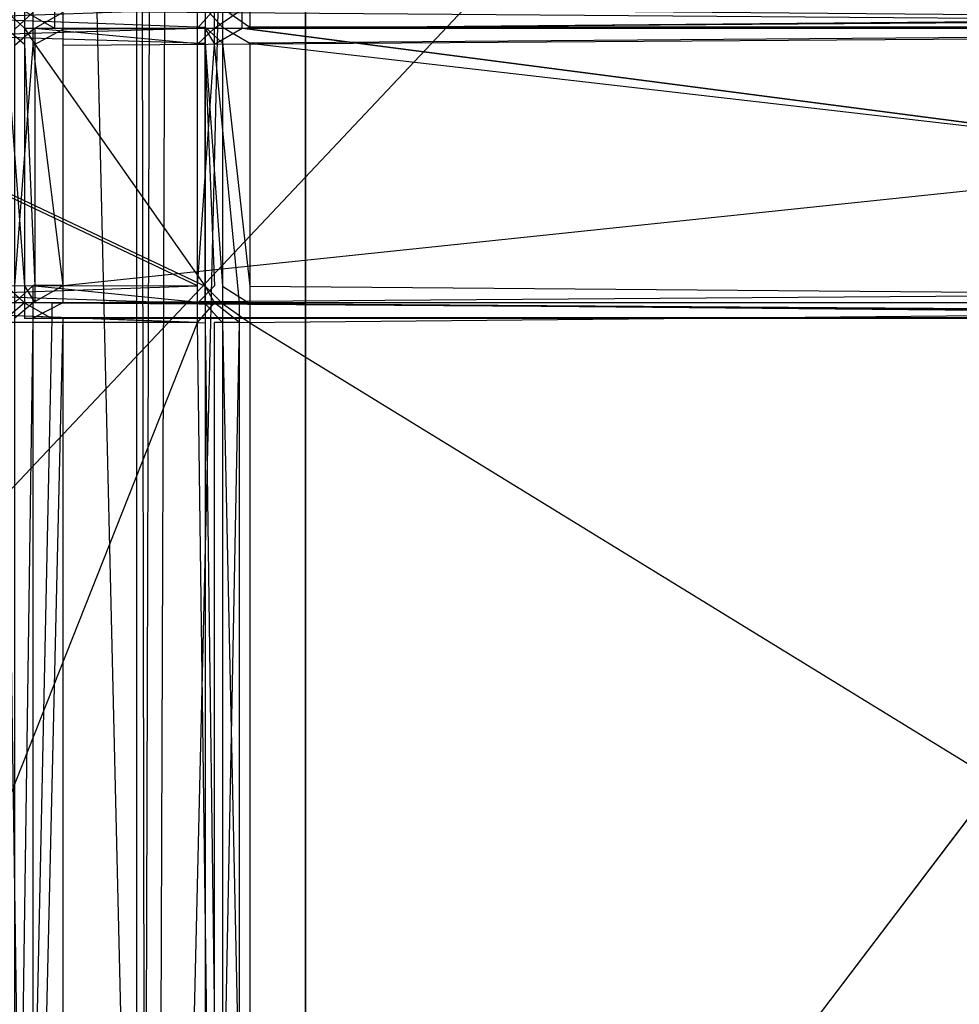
# Model space of a CAD drawing. Extents: x 0 to 1.6, y -0.5 to 0.
# Tile 135 of 182: x 1.225 to 1.2896, y -0.4346 to -0.3669. Entities that reach past the tile are written whole.
import ezdxf

# ---------------------------------------------------------------- set-up
doc = ezdxf.new("R2010")
doc.units = 0
for name, color, linetype in [('L0_REGALELEMENT_0', 7, 'CONTINUOUS'), ('L31_FL_CHE_12___REPLACEMTFOREMP', 7, 'CONTINUOUS'), ('L34_KORPUS3_2', 7, 'CONTINUOUS'), ('L45_ABDECKPL_0___REPLACEMTFOREM', 7, 'CONTINUOUS'), ('L4_DRAWERBOXUO2_3___REPLACEMTFO', 7, 'CONTINUOUS'), ('L5_DRAWERBOXUO2_4___REPLACEMTFO', 7, 'CONTINUOUS')]:
    doc.layers.add(name, color=color, linetype=linetype)

msp = doc.modelspace()

# ---------------------------------------------------------------- linework, layer by layer
at = {"layer": 'L0_REGALELEMENT_0', "color": 40}
for points, invisible_edges in [([(1.237188, -0.366163, 0.331715), (1.201937, -0.367401, 0.331653), (1.201937, -0.366094, 0.331653), (1.237188, -0.366163, 0.331715)], 13), ([(1.201937, -0.367401, 0.331653), (1.237188, -0.366163, 0.331715), (1.237188, -0.367471, 0.331715), (1.201937, -0.367401, 0.331653)], 14), ([(1.237727, -0.367401, 0.023611), (1.202477, -0.366094, 0.023549), (1.202477, -0.367401, 0.023549), (1.237727, -0.367401, 0.023611)], 13), ([(1.202477, -0.366094, 0.023549), (1.237727, -0.367401, 0.023611), (1.237727, -0.366094, 0.023611), (1.202477, -0.366094, 0.023549)], 14), ([(1.238361, -0.366165, 0.331717), (1.237188, -0.367471, 0.331715), (1.237188, -0.366163, 0.331715), (1.238361, -0.366165, 0.331717)], 13), ([(1.237188, -0.367471, 0.331715), (1.238361, -0.366165, 0.331717), (1.238361, -0.367473, 0.331717), (1.237188, -0.367471, 0.331715)], 14), ([(1.238901, -0.367401, 0.023613), (1.237727, -0.366094, 0.023611), (1.237727, -0.367401, 0.023611), (1.238901, -0.367401, 0.023613)], 13), ([(1.237727, -0.366094, 0.023611), (1.238901, -0.367401, 0.023613), (1.238901, -0.366094, 0.023613), (1.237727, -0.366094, 0.023611)], 14), ([(1.240249, -0.366165, 0.33172), (1.238361, -0.367473, 0.331717), (1.238361, -0.366165, 0.331717), (1.240249, -0.366165, 0.33172)], 13), ([(1.238361, -0.367473, 0.331717), (1.240249, -0.366165, 0.33172), (1.240249, -0.367473, 0.33172), (1.238361, -0.367473, 0.331717)], 14), ([(1.240789, -0.367401, 0.023616), (1.238901, -0.366094, 0.023613), (1.238901, -0.367401, 0.023613), (1.240789, -0.367401, 0.023616)], 13), ([(1.238901, -0.366094, 0.023613), (1.240789, -0.367401, 0.023616), (1.240789, -0.366094, 0.023616), (1.238901, -0.366094, 0.023613)], 14), ([(1.385128, -0.366165, 0.331974), (1.240249, -0.367473, 0.33172), (1.240249, -0.366165, 0.33172), (1.385128, -0.366165, 0.331974)], 13), ([(1.240249, -0.367473, 0.33172), (1.385128, -0.366165, 0.331974), (1.385128, -0.367473, 0.331974), (1.240249, -0.367473, 0.33172)], 14), ([(1.385668, -0.367401, 0.02387), (1.240789, -0.366094, 0.023616), (1.240789, -0.367401, 0.023616), (1.385668, -0.367401, 0.02387)], 13), ([(1.240789, -0.366094, 0.023616), (1.385668, -0.367401, 0.02387), (1.385668, -0.366094, 0.02387), (1.240789, -0.366094, 0.023616)], 14), ([(1.224031, -0.366316, 0.348451), (1.225309, -0.367473, 0.348453), (1.225309, -0.366314, 0.348453), (1.224031, -0.366316, 0.348451)], 14), ([(1.225309, -0.367473, 0.348453), (1.224031, -0.366316, 0.348451), (1.224031, -0.367475, 0.348451), (1.225309, -0.367473, 0.348453)], 13), ([(1.225904, -0.366386, 0.008454), (1.224627, -0.367545, 0.008451), (1.224627, -0.366386, 0.008451), (1.225904, -0.366386, 0.008454)], 13), ([(1.224627, -0.367545, 0.008451), (1.225904, -0.366386, 0.008454), (1.225904, -0.367545, 0.008454), (1.224627, -0.367545, 0.008451)], 14), ([(1.227364, -0.367473, 0.348457), (1.225309, -0.366314, 0.348453), (1.225309, -0.367473, 0.348453), (1.227364, -0.367473, 0.348457)], 13), ([(1.225309, -0.366314, 0.348453), (1.227364, -0.367473, 0.348457), (1.227364, -0.366314, 0.348457), (1.225309, -0.366314, 0.348453)], 14), ([(1.227959, -0.366386, 0.008457), (1.225904, -0.367545, 0.008454), (1.225904, -0.366386, 0.008454), (1.227959, -0.366386, 0.008457)], 13), ([(1.225904, -0.367545, 0.008454), (1.227959, -0.366386, 0.008457), (1.227959, -0.367545, 0.008457), (1.225904, -0.367545, 0.008454)], 14), ([(1.385099, -0.367473, 0.348733), (1.227364, -0.366314, 0.348457), (1.227364, -0.367473, 0.348457), (1.385099, -0.367473, 0.348733)], 13), ([(1.227364, -0.366314, 0.348457), (1.385099, -0.367473, 0.348733), (1.385099, -0.366314, 0.348733), (1.227364, -0.366314, 0.348457)], 14), ([(1.385694, -0.366386, 0.008733), (1.227959, -0.367545, 0.008457), (1.227959, -0.366386, 0.008457), (1.385694, -0.366386, 0.008733)], 13), ([(1.227959, -0.367545, 0.008457), (1.385694, -0.366386, 0.008733), (1.385694, -0.367545, 0.008733), (1.227959, -0.367545, 0.008457)], 14), ([(1.237188, -0.367471, 0.331715), (1.201937, -0.368513, 0.331653), (1.201937, -0.367401, 0.331653), (1.237188, -0.367471, 0.331715)], 13), ([(1.201937, -0.368513, 0.331653), (1.237188, -0.367471, 0.331715), (1.237188, -0.368577, 0.331715), (1.201937, -0.368513, 0.331653)], 14), ([(1.237727, -0.368513, 0.023611), (1.202477, -0.367401, 0.023549), (1.202477, -0.368513, 0.023549), (1.237727, -0.368513, 0.023611)], 13), ([(1.202477, -0.367401, 0.023549), (1.237727, -0.368513, 0.023611), (1.237727, -0.367401, 0.023611), (1.202477, -0.367401, 0.023549)], 14), ([(1.224031, -0.367475, 0.348451), (1.225309, -0.368579, 0.348453), (1.225309, -0.367473, 0.348453), (1.224031, -0.367475, 0.348451)], 14), ([(1.225309, -0.368579, 0.348453), (1.224031, -0.367475, 0.348451), (1.224031, -0.368582, 0.348451), (1.225309, -0.368579, 0.348453)], 13), ([(1.225904, -0.367545, 0.008454), (1.224627, -0.368646, 0.008451), (1.224627, -0.367545, 0.008451), (1.225904, -0.367545, 0.008454)], 13), ([(1.224627, -0.368646, 0.008451), (1.225904, -0.367545, 0.008454), (1.225904, -0.368646, 0.008454), (1.224627, -0.368646, 0.008451)], 14), ([(1.228061, -0.367473, 0.347551), (1.225309, -0.367473, 0.348453), (1.226015, -0.367473, 0.347548), (1.228061, -0.367473, 0.347551)], 13), ([(1.225309, -0.367473, 0.348453), (1.228061, -0.367473, 0.347551), (1.227364, -0.367473, 0.348457), (1.225309, -0.367473, 0.348453)], 14), ([(1.226015, -0.368579, 0.347548), (1.225309, -0.367473, 0.348453), (1.225309, -0.368579, 0.348453), (1.226015, -0.368579, 0.347548)], 13), ([(1.225309, -0.367473, 0.348453), (1.226015, -0.368579, 0.347548), (1.226015, -0.367473, 0.347548), (1.225309, -0.367473, 0.348453)], 14), ([(1.227959, -0.367545, 0.008457), (1.225904, -0.368646, 0.008454), (1.225904, -0.367545, 0.008454), (1.227959, -0.367545, 0.008457)], 13), ([(1.225904, -0.368646, 0.008454), (1.227959, -0.367545, 0.008457), (1.227959, -0.368646, 0.008457), (1.225904, -0.368646, 0.008454)], 14), ([(1.239597, -0.367473, 0.332567), (1.226015, -0.367473, 0.347548), (1.237701, -0.367473, 0.332564), (1.239597, -0.367473, 0.332567)], 13), ([(1.226015, -0.367473, 0.347548), (1.239597, -0.367473, 0.332567), (1.228061, -0.367473, 0.347551), (1.226015, -0.367473, 0.347548)], 14), ([(1.237701, -0.368579, 0.332564), (1.226015, -0.367473, 0.347548), (1.226015, -0.368579, 0.347548), (1.237701, -0.368579, 0.332564)], 13), ([(1.226015, -0.367473, 0.347548), (1.237701, -0.368579, 0.332564), (1.237701, -0.367473, 0.332564), (1.226015, -0.367473, 0.347548)], 14), ([(1.385101, -0.367473, 0.347826), (1.227364, -0.367473, 0.348457), (1.228061, -0.367473, 0.347551), (1.385101, -0.367473, 0.347826)], 13), ([(1.227364, -0.367473, 0.348457), (1.385101, -0.367473, 0.347826), (1.385099, -0.367473, 0.348733), (1.227364, -0.367473, 0.348457)], 14), ([(1.385694, -0.367545, 0.008733), (1.227959, -0.368646, 0.008457), (1.227959, -0.367545, 0.008457), (1.385694, -0.367545, 0.008733)], 13), ([(1.227959, -0.368646, 0.008457), (1.385694, -0.367545, 0.008733), (1.385694, -0.368646, 0.008733), (1.227959, -0.368646, 0.008457)], 14), ([(1.385127, -0.367473, 0.332822), (1.228061, -0.367473, 0.347551), (1.239597, -0.367473, 0.332567), (1.385127, -0.367473, 0.332822)], 13), ([(1.228061, -0.367473, 0.347551), (1.385127, -0.367473, 0.332822), (1.385101, -0.367473, 0.347826), (1.228061, -0.367473, 0.347551)], 14), ([(1.238361, -0.367473, 0.331717), (1.237188, -0.368577, 0.331715), (1.237188, -0.367471, 0.331715), (1.238361, -0.367473, 0.331717)], 13), ([(1.237188, -0.368577, 0.331715), (1.238361, -0.367473, 0.331717), (1.238361, -0.368579, 0.331717), (1.237188, -0.368577, 0.331715)], 14), ([(1.238361, -0.368579, 0.331717), (1.237701, -0.367473, 0.332564), (1.237701, -0.368579, 0.332564), (1.238361, -0.368579, 0.331717)], 13), ([(1.237701, -0.367473, 0.332564), (1.238361, -0.368579, 0.331717), (1.238361, -0.367473, 0.331717), (1.237701, -0.367473, 0.332564)], 14), ([(1.240249, -0.367473, 0.33172), (1.237701, -0.367473, 0.332564), (1.238361, -0.367473, 0.331717), (1.240249, -0.367473, 0.33172)], 13), ([(1.237701, -0.367473, 0.332564), (1.240249, -0.367473, 0.33172), (1.239597, -0.367473, 0.332567), (1.237701, -0.367473, 0.332564)], 14), ([(1.238901, -0.368513, 0.023613), (1.237727, -0.367401, 0.023611), (1.237727, -0.368513, 0.023611), (1.238901, -0.368513, 0.023613)], 13), ([(1.237727, -0.367401, 0.023611), (1.238901, -0.368513, 0.023613), (1.238901, -0.367401, 0.023613), (1.237727, -0.367401, 0.023611)], 14), ([(1.240789, -0.368513, 0.023616), (1.238901, -0.367401, 0.023613), (1.238901, -0.368513, 0.023613), (1.240789, -0.368513, 0.023616)], 13), ([(1.238901, -0.367401, 0.023613), (1.240789, -0.368513, 0.023616), (1.240789, -0.367401, 0.023616), (1.238901, -0.367401, 0.023613)], 14), ([(1.385128, -0.367473, 0.331974), (1.239597, -0.367473, 0.332567), (1.240249, -0.367473, 0.33172), (1.385128, -0.367473, 0.331974)], 13), ([(1.239597, -0.367473, 0.332567), (1.385128, -0.367473, 0.331974), (1.385127, -0.367473, 0.332822), (1.239597, -0.367473, 0.332567)], 14), ([(1.240789, -0.368513, 0.023616), (1.385668, -0.367401, 0.02387), (1.240789, -0.367401, 0.023616), (1.240789, -0.368513, 0.023616)], 13), ([(1.385668, -0.367401, 0.02387), (1.240789, -0.368513, 0.023616), (1.385668, -0.368513, 0.02387), (1.385668, -0.367401, 0.02387)], 14), ([(1.201937, -0.368513, 0.331653), (1.237188, -0.385194, 0.331715), (1.201937, -0.385217, 0.331653), (1.201937, -0.368513, 0.331653)], 13), ([(1.237188, -0.385194, 0.331715), (1.201937, -0.368513, 0.331653), (1.237188, -0.368577, 0.331715), (1.237188, -0.385194, 0.331715)], 14), ([(1.237727, -0.385217, 0.023611), (1.202477, -0.368513, 0.023549), (1.202477, -0.385217, 0.023549), (1.237727, -0.385217, 0.023611)], 13), ([(1.202477, -0.368513, 0.023549), (1.237727, -0.385217, 0.023611), (1.237727, -0.368513, 0.023611), (1.202477, -0.368513, 0.023549)], 14), ([(1.224031, -0.368582, 0.348451), (1.225309, -0.385193, 0.348453), (1.225309, -0.368579, 0.348453), (1.224031, -0.368582, 0.348451)], 14), ([(1.225309, -0.385193, 0.348453), (1.224031, -0.368582, 0.348451), (1.224031, -0.385192, 0.348451), (1.225309, -0.385193, 0.348453)], 13), ([(1.225904, -0.368646, 0.008454), (1.224627, -0.385169, 0.008451), (1.224627, -0.368646, 0.008451), (1.225904, -0.368646, 0.008454)], 13), ([(1.224627, -0.385169, 0.008451), (1.225904, -0.368646, 0.008454), (1.225904, -0.385169, 0.008454), (1.224627, -0.385169, 0.008451)], 14), ([(1.226015, -0.385193, 0.347548), (1.225309, -0.368579, 0.348453), (1.225309, -0.385193, 0.348453), (1.226015, -0.385193, 0.347548)], 13), ([(1.225309, -0.368579, 0.348453), (1.226015, -0.385193, 0.347548), (1.226015, -0.368579, 0.347548), (1.225309, -0.368579, 0.348453)], 14), ([(1.225904, -0.368646, 0.008454), (1.227959, -0.385169, 0.008457), (1.225904, -0.385169, 0.008454), (1.225904, -0.368646, 0.008454)], 13), ([(1.227959, -0.385169, 0.008457), (1.225904, -0.368646, 0.008454), (1.227959, -0.368646, 0.008457), (1.227959, -0.385169, 0.008457)], 14), ([(1.237701, -0.385193, 0.332564), (1.226015, -0.368579, 0.347548), (1.226015, -0.385193, 0.347548), (1.237701, -0.385193, 0.332564)], 13), ([(1.226015, -0.368579, 0.347548), (1.237701, -0.385193, 0.332564), (1.237701, -0.368579, 0.332564), (1.226015, -0.368579, 0.347548)], 14), ([(1.385694, -0.368646, 0.008733), (1.227959, -0.385169, 0.008457), (1.227959, -0.368646, 0.008457), (1.385694, -0.368646, 0.008733)], 13), ([(1.227959, -0.385169, 0.008457), (1.385694, -0.368646, 0.008733), (1.385694, -0.385169, 0.008733), (1.227959, -0.385169, 0.008457)], 14), ([(1.238361, -0.368579, 0.331717), (1.237188, -0.385194, 0.331715), (1.237188, -0.368577, 0.331715), (1.238361, -0.368579, 0.331717)], 13), ([(1.237188, -0.385194, 0.331715), (1.238361, -0.368579, 0.331717), (1.238361, -0.385193, 0.331717), (1.237188, -0.385194, 0.331715)], 14), ([(1.238361, -0.385193, 0.331717), (1.237701, -0.368579, 0.332564), (1.237701, -0.385193, 0.332564), (1.238361, -0.385193, 0.331717)], 13), ([(1.237701, -0.368579, 0.332564), (1.238361, -0.385193, 0.331717), (1.238361, -0.368579, 0.331717), (1.237701, -0.368579, 0.332564)], 14), ([(1.238901, -0.385217, 0.023613), (1.237727, -0.368513, 0.023611), (1.237727, -0.385217, 0.023611), (1.238901, -0.385217, 0.023613)], 13), ([(1.237727, -0.368513, 0.023611), (1.238901, -0.385217, 0.023613), (1.238901, -0.368513, 0.023613), (1.237727, -0.368513, 0.023611)], 14), ([(1.240789, -0.385217, 0.023616), (1.238901, -0.368513, 0.023613), (1.238901, -0.385217, 0.023613), (1.240789, -0.385217, 0.023616)], 13), ([(1.238901, -0.368513, 0.023613), (1.240789, -0.385217, 0.023616), (1.240789, -0.368513, 0.023616), (1.238901, -0.368513, 0.023613)], 14), ([(1.385668, -0.385217, 0.02387), (1.240789, -0.368513, 0.023616), (1.240789, -0.385217, 0.023616), (1.385668, -0.385217, 0.02387)], 13), ([(1.240789, -0.368513, 0.023616), (1.385668, -0.385217, 0.02387), (1.385668, -0.368513, 0.02387), (1.240789, -0.368513, 0.023616)], 14), ([(1.237188, -0.385194, 0.331715), (1.201937, -0.3864, 0.331653), (1.201937, -0.385217, 0.331653), (1.237188, -0.385194, 0.331715)], 13), ([(1.201937, -0.3864, 0.331653), (1.237188, -0.385194, 0.331715), (1.237188, -0.386371, 0.331715), (1.201937, -0.3864, 0.331653)], 14), ([(1.237727, -0.3864, 0.023611), (1.202477, -0.385217, 0.023549), (1.202477, -0.3864, 0.023549), (1.237727, -0.3864, 0.023611)], 13), ([(1.202477, -0.385217, 0.023549), (1.237727, -0.3864, 0.023611), (1.237727, -0.385217, 0.023611), (1.202477, -0.385217, 0.023549)], 14), ([(1.225309, -0.38637, 0.348453), (1.224031, -0.385192, 0.348451), (1.224031, -0.386369, 0.348451), (1.225309, -0.38637, 0.348453)], 13), ([(1.224031, -0.385192, 0.348451), (1.225309, -0.38637, 0.348453), (1.225309, -0.385193, 0.348453), (1.224031, -0.385192, 0.348451)], 14), ([(1.225904, -0.385169, 0.008454), (1.224627, -0.38634, 0.008451), (1.224627, -0.385169, 0.008451), (1.225904, -0.385169, 0.008454)], 13), ([(1.224627, -0.38634, 0.008451), (1.225904, -0.385169, 0.008454), (1.225904, -0.38634, 0.008454), (1.224627, -0.38634, 0.008451)], 14), ([(1.226015, -0.38637, 0.347548), (1.225309, -0.385193, 0.348453), (1.225309, -0.38637, 0.348453), (1.226015, -0.38637, 0.347548)], 13), ([(1.225309, -0.385193, 0.348453), (1.226015, -0.38637, 0.347548), (1.226015, -0.385193, 0.347548), (1.225309, -0.385193, 0.348453)], 14), ([(1.227959, -0.385169, 0.008457), (1.225904, -0.38634, 0.008454), (1.225904, -0.385169, 0.008454), (1.227959, -0.385169, 0.008457)], 13), ([(1.225904, -0.38634, 0.008454), (1.227959, -0.385169, 0.008457), (1.227959, -0.38634, 0.008457), (1.225904, -0.38634, 0.008454)], 14), ([(1.237701, -0.38637, 0.332564), (1.226015, -0.385193, 0.347548), (1.226015, -0.38637, 0.347548), (1.237701, -0.38637, 0.332564)], 13), ([(1.226015, -0.385193, 0.347548), (1.237701, -0.38637, 0.332564), (1.237701, -0.385193, 0.332564), (1.226015, -0.385193, 0.347548)], 14), ([(1.385694, -0.385169, 0.008733), (1.227959, -0.38634, 0.008457), (1.227959, -0.385169, 0.008457), (1.385694, -0.385169, 0.008733)], 13), ([(1.227959, -0.38634, 0.008457), (1.385694, -0.385169, 0.008733), (1.385694, -0.38634, 0.008733), (1.227959, -0.38634, 0.008457)], 14), ([(1.238361, -0.385193, 0.331717), (1.237188, -0.386371, 0.331715), (1.237188, -0.385194, 0.331715), (1.238361, -0.385193, 0.331717)], 13), ([(1.237188, -0.386371, 0.331715), (1.238361, -0.385193, 0.331717), (1.238361, -0.38637, 0.331717), (1.237188, -0.386371, 0.331715)], 14), ([(1.238361, -0.38637, 0.331717), (1.237701, -0.385193, 0.332564), (1.237701, -0.38637, 0.332564), (1.238361, -0.38637, 0.331717)], 13), ([(1.237701, -0.385193, 0.332564), (1.238361, -0.38637, 0.331717), (1.238361, -0.385193, 0.331717), (1.237701, -0.385193, 0.332564)], 14), ([(1.238901, -0.3864, 0.023613), (1.237727, -0.385217, 0.023611), (1.237727, -0.3864, 0.023611), (1.238901, -0.3864, 0.023613)], 13), ([(1.237727, -0.385217, 0.023611), (1.238901, -0.3864, 0.023613), (1.238901, -0.385217, 0.023613), (1.237727, -0.385217, 0.023611)], 14), ([(1.240789, -0.3864, 0.023616), (1.238901, -0.385217, 0.023613), (1.238901, -0.3864, 0.023613), (1.240789, -0.3864, 0.023616)], 13), ([(1.238901, -0.385217, 0.023613), (1.240789, -0.3864, 0.023616), (1.240789, -0.385217, 0.023616), (1.238901, -0.385217, 0.023613)], 14), ([(1.385668, -0.3864, 0.02387), (1.240789, -0.385217, 0.023616), (1.240789, -0.3864, 0.023616), (1.385668, -0.3864, 0.02387)], 13), ([(1.240789, -0.385217, 0.023616), (1.385668, -0.3864, 0.02387), (1.385668, -0.385217, 0.02387), (1.240789, -0.385217, 0.023616)], 14), ([(1.237188, -0.387708, 0.331715), (1.201937, -0.3864, 0.331653), (1.237188, -0.386371, 0.331715), (1.237188, -0.387708, 0.331715)], 14), ([(1.201937, -0.3864, 0.331653), (1.237188, -0.387708, 0.331715), (1.201937, -0.387737, 0.331653), (1.201937, -0.3864, 0.331653)], 13), ([(1.237727, -0.387737, 0.023611), (1.202477, -0.3864, 0.023549), (1.202477, -0.387737, 0.023549), (1.237727, -0.387737, 0.023611)], 13), ([(1.202477, -0.3864, 0.023549), (1.237727, -0.387737, 0.023611), (1.237727, -0.3864, 0.023611), (1.202477, -0.3864, 0.023549)], 14), ([(1.224031, -0.387428, 0.348451), (1.225309, -0.38637, 0.348453), (1.224031, -0.386369, 0.348451), (1.224031, -0.387428, 0.348451)], 13), ([(1.225309, -0.38637, 0.348453), (1.224031, -0.387428, 0.348451), (1.225309, -0.387429, 0.348453), (1.225309, -0.38637, 0.348453)], 14), ([(1.225904, -0.38634, 0.008454), (1.224627, -0.3874, 0.008451), (1.224627, -0.38634, 0.008451), (1.225904, -0.38634, 0.008454)], 13), ([(1.224627, -0.3874, 0.008451), (1.225904, -0.38634, 0.008454), (1.225904, -0.3874, 0.008454), (1.224627, -0.3874, 0.008451)], 14), ([(1.227166, -0.387429, 0.348456), (1.225309, -0.38637, 0.348453), (1.225309, -0.387429, 0.348453), (1.227166, -0.387429, 0.348456)], 13), ([(1.225309, -0.38637, 0.348453), (1.227166, -0.387429, 0.348456), (1.227166, -0.38637, 0.348456), (1.225309, -0.38637, 0.348453)], 14), ([(1.225309, -0.38637, 0.348453), (1.227864, -0.38637, 0.347551), (1.226015, -0.38637, 0.347548), (1.225309, -0.38637, 0.348453)], 13), ([(1.227864, -0.38637, 0.347551), (1.225309, -0.38637, 0.348453), (1.227166, -0.38637, 0.348456), (1.227864, -0.38637, 0.347551)], 14), ([(1.227959, -0.38634, 0.008457), (1.225904, -0.3874, 0.008454), (1.225904, -0.38634, 0.008454), (1.227959, -0.38634, 0.008457)], 13), ([(1.225904, -0.3874, 0.008454), (1.227959, -0.38634, 0.008457), (1.227959, -0.3874, 0.008457), (1.225904, -0.3874, 0.008454)], 14), ([(1.226015, -0.38637, 0.347548), (1.239414, -0.38637, 0.332567), (1.237701, -0.38637, 0.332564), (1.226015, -0.38637, 0.347548)], 13), ([(1.239414, -0.38637, 0.332567), (1.226015, -0.38637, 0.347548), (1.227864, -0.38637, 0.347551), (1.239414, -0.38637, 0.332567)], 14), ([(1.385099, -0.387429, 0.348733), (1.227166, -0.38637, 0.348456), (1.227166, -0.387429, 0.348456), (1.385099, -0.387429, 0.348733)], 13), ([(1.227166, -0.38637, 0.348456), (1.385099, -0.387429, 0.348733), (1.385099, -0.38637, 0.348733), (1.227166, -0.38637, 0.348456)], 14), ([(1.227166, -0.38637, 0.348456), (1.385101, -0.38637, 0.347826), (1.227864, -0.38637, 0.347551), (1.227166, -0.38637, 0.348456)], 13), ([(1.385101, -0.38637, 0.347826), (1.227166, -0.38637, 0.348456), (1.385099, -0.38637, 0.348733), (1.385101, -0.38637, 0.347826)], 14), ([(1.227864, -0.38637, 0.347551), (1.385127, -0.38637, 0.332822), (1.239414, -0.38637, 0.332567), (1.227864, -0.38637, 0.347551)], 13), ([(1.385127, -0.38637, 0.332822), (1.227864, -0.38637, 0.347551), (1.385101, -0.38637, 0.347826), (1.385127, -0.38637, 0.332822)], 14), ([(1.227959, -0.38634, 0.008457), (1.385694, -0.3874, 0.008733), (1.227959, -0.3874, 0.008457), (1.227959, -0.38634, 0.008457)], 13), ([(1.385694, -0.3874, 0.008733), (1.227959, -0.38634, 0.008457), (1.385694, -0.38634, 0.008733), (1.385694, -0.3874, 0.008733)], 14), ([(1.238361, -0.38637, 0.331717), (1.237188, -0.387708, 0.331715), (1.237188, -0.386371, 0.331715), (1.238361, -0.38637, 0.331717)], 13), ([(1.237188, -0.387708, 0.331715), (1.238361, -0.38637, 0.331717), (1.238361, -0.387707, 0.331717), (1.237188, -0.387708, 0.331715)], 14), ([(1.237701, -0.38637, 0.332564), (1.240067, -0.38637, 0.33172), (1.238361, -0.38637, 0.331717), (1.237701, -0.38637, 0.332564)], 13), ([(1.240067, -0.38637, 0.33172), (1.237701, -0.38637, 0.332564), (1.239414, -0.38637, 0.332567), (1.240067, -0.38637, 0.33172)], 14), ([(1.238901, -0.387737, 0.023613), (1.237727, -0.3864, 0.023611), (1.237727, -0.387737, 0.023611), (1.238901, -0.387737, 0.023613)], 13), ([(1.237727, -0.3864, 0.023611), (1.238901, -0.387737, 0.023613), (1.238901, -0.3864, 0.023613), (1.237727, -0.3864, 0.023611)], 14), ([(1.238361, -0.38637, 0.331717), (1.240067, -0.387707, 0.33172), (1.238361, -0.387707, 0.331717), (1.238361, -0.38637, 0.331717)], 13), ([(1.240067, -0.387707, 0.33172), (1.238361, -0.38637, 0.331717), (1.240067, -0.38637, 0.33172), (1.240067, -0.387707, 0.33172)], 14), ([(1.240789, -0.387737, 0.023616), (1.238901, -0.3864, 0.023613), (1.238901, -0.387737, 0.023613), (1.240789, -0.387737, 0.023616)], 13), ([(1.238901, -0.3864, 0.023613), (1.240789, -0.387737, 0.023616), (1.240789, -0.3864, 0.023616), (1.238901, -0.3864, 0.023613)], 14), ([(1.239414, -0.38637, 0.332567), (1.385128, -0.38637, 0.331974), (1.240067, -0.38637, 0.33172), (1.239414, -0.38637, 0.332567)], 13), ([(1.385128, -0.38637, 0.331974), (1.239414, -0.38637, 0.332567), (1.385127, -0.38637, 0.332822), (1.385128, -0.38637, 0.331974)], 14), ([(1.385128, -0.38637, 0.331974), (1.240067, -0.387707, 0.33172), (1.240067, -0.38637, 0.33172), (1.385128, -0.38637, 0.331974)], 13), ([(1.240067, -0.387707, 0.33172), (1.385128, -0.38637, 0.331974), (1.385128, -0.387707, 0.331974), (1.240067, -0.387707, 0.33172)], 14), ([(1.385668, -0.387737, 0.02387), (1.240789, -0.3864, 0.023616), (1.240789, -0.387737, 0.023616), (1.385668, -0.387737, 0.02387)], 13), ([(1.240789, -0.3864, 0.023616), (1.385668, -0.387737, 0.02387), (1.385668, -0.3864, 0.02387), (1.240789, -0.3864, 0.023616)], 14), ([(1.237188, -0.387708, 0.331715), (1.201937, -0.476738, 0.331653), (1.201937, -0.387737, 0.331653), (1.237188, -0.387708, 0.331715)], 13), ([(1.201937, -0.476738, 0.331653), (1.237188, -0.387708, 0.331715), (1.237188, -0.476738, 0.331715), (1.201937, -0.476738, 0.331653)], 14), ([(1.237727, -0.476738, 0.023611), (1.202477, -0.387737, 0.023549), (1.202477, -0.476738, 0.023549), (1.237727, -0.476738, 0.023611)], 13), ([(1.202477, -0.387737, 0.023549), (1.237727, -0.476738, 0.023611), (1.237727, -0.387737, 0.023611), (1.202477, -0.387737, 0.023549)], 14), ([(1.225309, -0.475308, 0.348453), (1.224031, -0.387428, 0.348451), (1.224031, -0.475308, 0.348451), (1.225309, -0.475308, 0.348453)], 13), ([(1.224031, -0.387428, 0.348451), (1.225309, -0.475308, 0.348453), (1.225309, -0.387429, 0.348453), (1.224031, -0.387428, 0.348451)], 14), ([(1.225904, -0.3874, 0.008454), (1.224627, -0.475308, 0.008451), (1.224627, -0.3874, 0.008451), (1.225904, -0.3874, 0.008454)], 13), ([(1.224627, -0.475308, 0.008451), (1.225904, -0.3874, 0.008454), (1.225904, -0.475308, 0.008454), (1.224627, -0.475308, 0.008451)], 14), ([(1.225309, -0.475308, 0.348453), (1.227166, -0.387429, 0.348456), (1.225309, -0.387429, 0.348453), (1.225309, -0.475308, 0.348453)], 13), ([(1.227166, -0.387429, 0.348456), (1.225309, -0.475308, 0.348453), (1.227166, -0.475308, 0.348456), (1.227166, -0.387429, 0.348456)], 14), ([(1.227959, -0.3874, 0.008457), (1.225904, -0.475308, 0.008454), (1.225904, -0.3874, 0.008454), (1.227959, -0.3874, 0.008457)], 13), ([(1.225904, -0.475308, 0.008454), (1.227959, -0.3874, 0.008457), (1.227959, -0.475308, 0.008457), (1.225904, -0.475308, 0.008454)], 14), ([(1.227166, -0.475308, 0.348456), (1.385099, -0.387429, 0.348733), (1.227166, -0.387429, 0.348456), (1.227166, -0.475308, 0.348456)], 13), ([(1.385099, -0.387429, 0.348733), (1.227166, -0.475308, 0.348456), (1.385099, -0.475308, 0.348733), (1.385099, -0.387429, 0.348733)], 14), ([(1.385694, -0.3874, 0.008733), (1.227959, -0.475308, 0.008457), (1.227959, -0.3874, 0.008457), (1.385694, -0.3874, 0.008733)], 13), ([(1.227959, -0.475308, 0.008457), (1.385694, -0.3874, 0.008733), (1.385694, -0.475308, 0.008733), (1.227959, -0.475308, 0.008457)], 14), ([(1.238361, -0.476738, 0.331717), (1.237188, -0.387708, 0.331715), (1.238361, -0.387707, 0.331717), (1.238361, -0.476738, 0.331717)], 14), ([(1.237188, -0.387708, 0.331715), (1.238361, -0.476738, 0.331717), (1.237188, -0.476738, 0.331715), (1.237188, -0.387708, 0.331715)], 13), ([(1.238901, -0.476738, 0.023613), (1.237727, -0.387737, 0.023611), (1.237727, -0.476738, 0.023611), (1.238901, -0.476738, 0.023613)], 13), ([(1.237727, -0.387737, 0.023611), (1.238901, -0.476738, 0.023613), (1.238901, -0.387737, 0.023613), (1.237727, -0.387737, 0.023611)], 14), ([(1.240067, -0.387707, 0.33172), (1.238361, -0.476738, 0.331717), (1.238361, -0.387707, 0.331717), (1.240067, -0.387707, 0.33172)], 13), ([(1.238361, -0.476738, 0.331717), (1.240067, -0.387707, 0.33172), (1.240067, -0.476738, 0.33172), (1.238361, -0.476738, 0.331717)], 14), ([(1.240789, -0.476738, 0.023616), (1.238901, -0.387737, 0.023613), (1.238901, -0.476738, 0.023613), (1.240789, -0.476738, 0.023616)], 13), ([(1.238901, -0.387737, 0.023613), (1.240789, -0.476738, 0.023616), (1.240789, -0.387737, 0.023616), (1.238901, -0.387737, 0.023613)], 14), ([(1.385128, -0.387707, 0.331974), (1.240067, -0.476738, 0.33172), (1.240067, -0.387707, 0.33172), (1.385128, -0.387707, 0.331974)], 13), ([(1.240067, -0.476738, 0.33172), (1.385128, -0.387707, 0.331974), (1.385128, -0.476738, 0.331974), (1.240067, -0.476738, 0.33172)], 14), ([(1.385668, -0.476738, 0.02387), (1.240789, -0.387737, 0.023616), (1.240789, -0.476738, 0.023616), (1.385668, -0.476738, 0.02387)], 13), ([(1.240789, -0.387737, 0.023616), (1.385668, -0.476738, 0.02387), (1.385668, -0.387737, 0.02387), (1.240789, -0.387737, 0.023616)], 14)]:
    msp.add_3dface(points, dxfattribs=dict(at, invisible_edges=invisible_edges))
at = {"layer": 'L31_FL_CHE_12___REPLACEMTFOREMP', "color": 8}
for points, invisible_edges in [([(1.240249, -0.367473, 0.33172), (1.238361, -0.368579, 0.331717), (1.238361, -0.367473, 0.331717), (1.240249, -0.367473, 0.33172)], 13), ([(1.238361, -0.368579, 0.331717), (1.240249, -0.367473, 0.33172), (1.240067, -0.38637, 0.33172), (1.238361, -0.368579, 0.331717)], 10), ([(1.240067, -0.38637, 0.33172), (1.240249, -0.367473, 0.33172), (1.385128, -0.38637, 0.331974), (1.240067, -0.38637, 0.33172)], 13), ([(1.385128, -0.38637, 0.331974), (1.240249, -0.367473, 0.33172), (1.385128, -0.367473, 0.331974), (1.385128, -0.38637, 0.331974)], 14), ([(1.238361, -0.368579, 0.331717), (1.238361, -0.38637, 0.331717), (1.238361, -0.385193, 0.331717), (1.238361, -0.368579, 0.331717)], 15), ([(1.238361, -0.38637, 0.331717), (1.238361, -0.368579, 0.331717), (1.240067, -0.38637, 0.33172), (1.238361, -0.38637, 0.331717)], 15)]:
    msp.add_3dface(points, dxfattribs=dict(at, invisible_edges=invisible_edges))
at = {"layer": 'L34_KORPUS3_2', "color": 8}
for points, invisible_edges in [([(1.597088, -0.000595), (0.9, -0.497407), (0.9, -0.000595), (1.597088, -0.000595)], 13), ([(0.9, -0.497407), (1.597088, -0.000595), (1.597091, -0.497407), (0.9, -0.497407)], 10), ([(0.9, -0.497405, 0.00769), (1.597088, -0.000597, 0.00769), (0.9, -0.000597, 0.00769), (0.9, -0.497405, 0.00769)], 13), ([(1.597088, -0.000597, 0.00769), (0.9, -0.497405, 0.00769), (1.597091, -0.497405, 0.00769), (1.597088, -0.000597, 0.00769)], 10)]:
    msp.add_3dface(points, dxfattribs=dict(at, invisible_edges=invisible_edges))
at = {"layer": 'L45_ABDECKPL_0___REPLACEMTFOREM', "color": 39}
for points, invisible_edges in [([(1.128221, -0.501185, 0.602705), (1.598384, -0.002372, 0.602705), (1.124135, -0.002372, 0.602705), (1.128221, -0.501185, 0.602705)], 13), ([(1.598384, -0.002369, 0.590716), (1.128221, -0.501188, 0.590716), (1.128221, -0.002369, 0.590716), (1.598384, -0.002369, 0.590716)], 13), ([(1.128221, -0.501188, 0.590716), (1.598384, -0.002369, 0.590716), (1.598335, -0.501188, 0.590716), (1.128221, -0.501188, 0.590716)], 10), ([(1.598384, -0.002372, 0.602705), (1.128221, -0.501185, 0.602705), (1.598335, -0.501185, 0.602705), (1.598384, -0.002372, 0.602705)], 10)]:
    msp.add_3dface(points, dxfattribs=dict(at, invisible_edges=invisible_edges))
at = {"layer": 'L4_DRAWERBOXUO2_3___REPLACEMTFO', "color": 250}
for points, invisible_edges in [([(1.244606, -0.113855, 0.393667), (1.244634, -0.481792, 0.377678), (1.244606, -0.481792, 0.393667), (1.244606, -0.113855, 0.393667)], 13), ([(1.244634, -0.481792, 0.377678), (1.244606, -0.113855, 0.393667), (1.244634, -0.113855, 0.377678), (1.244634, -0.481792, 0.377678)], 14), ([(1.244606, -0.481792, 0.393667), (1.523921, -0.113855, 0.394156), (1.244606, -0.113855, 0.393667), (1.244606, -0.481792, 0.393667)], 13), ([(1.523921, -0.113855, 0.394156), (1.244606, -0.481792, 0.393667), (1.523921, -0.481792, 0.394156), (1.523921, -0.113855, 0.394156)], 14), ([(1.523949, -0.113855, 0.378167), (1.244634, -0.481792, 0.377678), (1.244634, -0.113855, 0.377678), (1.523949, -0.113855, 0.378167)], 13), ([(1.244634, -0.481792, 0.377678), (1.523949, -0.113855, 0.378167), (1.523949, -0.481792, 0.378167), (1.244634, -0.481792, 0.377678)], 14)]:
    msp.add_3dface(points, dxfattribs=dict(at, invisible_edges=invisible_edges))
at = {"layer": 'L5_DRAWERBOXUO2_4___REPLACEMTFO', "color": 250}
for points, invisible_edges in [([(1.244634, -0.113855, 0.377678), (1.20815, -0.481795, 0.377614), (1.20815, -0.113855, 0.377614), (1.244634, -0.113855, 0.377678)], 13), ([(1.20815, -0.481795, 0.377614), (1.244634, -0.113855, 0.377678), (1.244634, -0.481795, 0.377678), (1.20815, -0.481795, 0.377614)], 14), ([(1.224343, -0.113872, 0.429188), (1.232989, -0.481795, 0.406284), (1.232989, -0.113855, 0.406284), (1.224343, -0.113872, 0.429188)], 14), ([(1.232989, -0.481795, 0.406284), (1.224343, -0.113872, 0.429188), (1.224343, -0.481812, 0.429188), (1.232989, -0.481795, 0.406284)], 13), ([(1.233573, -0.481795, 0.404248), (1.232989, -0.113855, 0.406284), (1.232989, -0.481795, 0.406284), (1.233573, -0.481795, 0.404248)], 13), ([(1.232989, -0.113855, 0.406284), (1.233573, -0.481795, 0.404248), (1.233573, -0.113855, 0.404248), (1.232989, -0.113855, 0.406284)], 14), ([(1.234539, -0.113855, 0.402363), (1.233573, -0.481795, 0.404248), (1.234539, -0.481795, 0.402363), (1.234539, -0.113855, 0.402363)], 13), ([(1.233573, -0.481795, 0.404248), (1.234539, -0.113855, 0.402363), (1.233573, -0.113855, 0.404248), (1.233573, -0.481795, 0.404248)], 14), ([(1.235851, -0.113855, 0.4007), (1.234539, -0.481795, 0.402363), (1.235851, -0.481795, 0.4007), (1.235851, -0.113855, 0.4007)], 13), ([(1.234539, -0.481795, 0.402363), (1.235851, -0.113855, 0.4007), (1.234539, -0.113855, 0.402363), (1.234539, -0.481795, 0.402363)], 14), ([(1.235851, -0.481795, 0.4007), (1.244605, -0.113855, 0.394409), (1.235851, -0.113855, 0.4007), (1.235851, -0.481795, 0.4007)], 13), ([(1.244605, -0.113855, 0.394409), (1.235851, -0.481795, 0.4007), (1.244605, -0.481795, 0.394409), (1.244605, -0.113855, 0.394409)], 14), ([(1.244634, -0.113855, 0.377678), (1.244605, -0.481795, 0.394409), (1.244634, -0.481795, 0.377678), (1.244634, -0.113855, 0.377678)], 13), ([(1.244605, -0.481795, 0.394409), (1.244634, -0.113855, 0.377678), (1.244605, -0.113855, 0.394409), (1.244605, -0.481795, 0.394409)], 14)]:
    msp.add_3dface(points, dxfattribs=dict(at, invisible_edges=invisible_edges))

doc.saveas('drawing.dxf')
